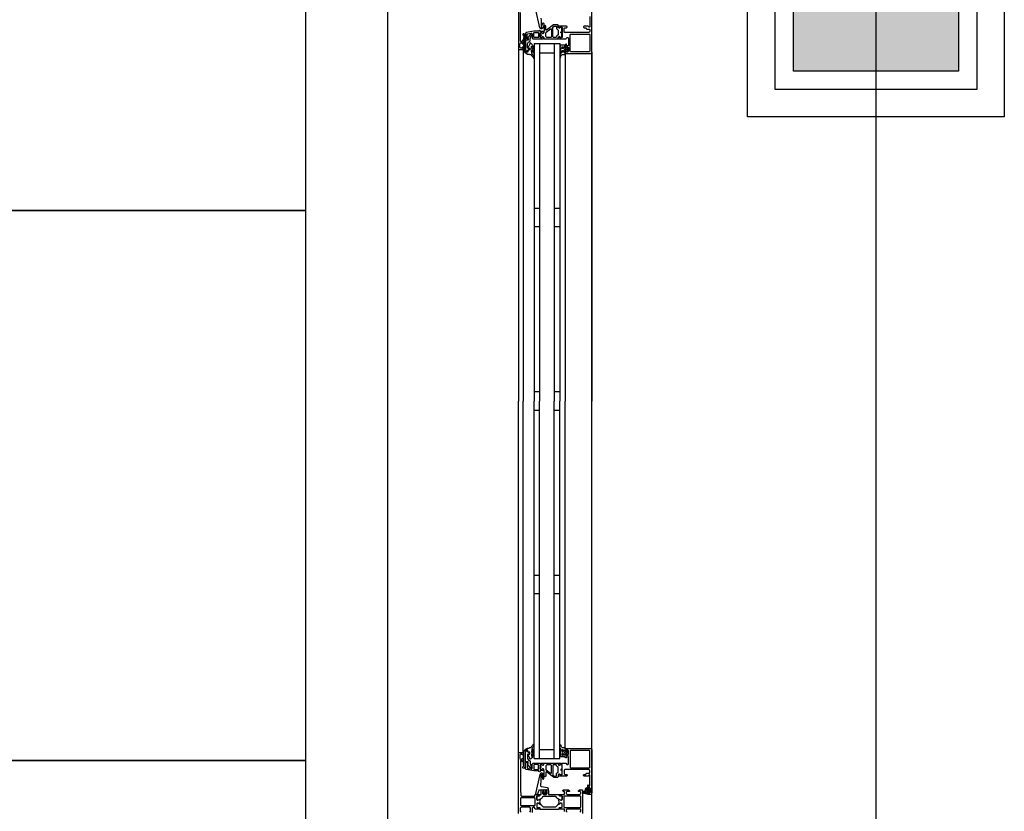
# Model space of a CAD drawing. Header units: millimetres. Extents: x -532 to 413144, y -532 to 654275.
# Tile 42 of 210: x 13466 to 14540, y 20702 to 21566. Entities that reach past the tile are written whole.
import ezdxf

# ---------------------------------------------------------------- set-up
doc = ezdxf.new("R2010")
doc.units = ezdxf.units.MM
doc.header["$LTSCALE"] = 100
for name, color, linetype in [('A-0280-SKELET', 254, 'Continuous'), ('A-0310-KOZIJN-BU', 7, 'Continuous'), ('A-0410-AFWERKING-GEVEL', 7, 'Continuous'), ('A-0470-AFWERKING-DAK', 7, 'Continuous'), ('BL281---_KOLOM', 3, 'Continuous'), ('BL40----_AFWERKING', 1, 'Continuous')]:
    doc.layers.add(name, color=color, linetype=linetype)

msp = doc.modelspace()

# ---------------------------------------------------------------- hatches: boundary and pattern name
at = {"layer": 'A-0280-SKELET'}
msp.add_hatch(color=256, dxfattribs=at).paths.add_polyline_path([(14310, 21510), (14310, 21690), (14490, 21690), (14490, 21510)], flags=0)
msp.add_hatch(color=256, dxfattribs=at).paths.add_polyline_path([(14310, 21510), (14310, 21690), (14490, 21690), (14490, 21510)], flags=0)

# ---------------------------------------------------------------- linework, layer by layer
at = {"layer": 'A-0310-KOZIJN-BU'}
for p, q in [((14033, 21360), (14027, 21360)), ((14055, 21360), (14049, 21360)), ((14033, 21340), (14027, 21340)), ((14055, 21340), (14049, 21340)), ((14033, 21160), (14027, 21160)), ((14055, 21160), (14049, 21160)), ((14027, 21140), (14033, 21140)), ((14049, 21140), (14055, 21140)), ((14027, 20960), (14033, 20960)), ((14049, 20960), (14055, 20960)), ((14027, 20940), (14033, 20940)), ((14049, 20940), (14055, 20940))]:
    msp.add_line(p, q, dxfattribs=at)
at = {"layer": 'A-0310-KOZIJN-BU', "ltscale": 10}
for points in [[(13867.625, 17100), (13867.625, 21600)], [(14010, 21600), (14010, 21534), (14010.5, 21533.5), (14014.5, 21533.5), (14015, 21534), (14015, 21535.5), (14014.5, 21536), (14014, 21536), (14014, 21535), (14012.5, 21535), (14011.5, 21536), (14011.5, 21539.75), (14012.5, 21540.75), (14014, 21540.75), (14014, 21539.75), (14014.5, 21539.75), (14015, 21540.25), (14015, 21543.25), (14014.5, 21543.75), (14014, 21543.25), (14014, 21542.75), (14013.5, 21541.75), (14012.6875, 21541.75), (14012.1875, 21542.75), (14012.1875, 21574)], [(14034.53125, 21567.5), (14034.6875, 21565.5), (14034.78125, 21563.5), (14034.8125, 21561.5), (14034.75, 21559.5), (14034.625, 21557.5), (14034.71875, 21557.25), (14035.03125, 21557), (14035.34375, 21557.25), (14035.28125, 21559.25), (14036.6875, 21562.5), (14037.03125, 21562.75), (14037.375, 21562.25), (14037.59375, 21562), (14037.71875, 21560.5), (14036.9375, 21557), (14035.4375, 21556), (14034.34375, 21556), (14033.3125, 21557.25), (14028.6875, 21578.125)], [(14088, 21569.5), (14088, 21558.25), (14087.5, 21557.75), (14087, 21557.75), (14086, 21559), (14081.5, 21559), (14081, 21558.5), (14081, 21557.75), (14081.5, 21557.25), (14083.5, 21557.25), (14084, 21556.75), (14084, 21556.25), (14084.5, 21555.75), (14087.5, 21555.75), (14088, 21555.25), (14088, 21553.5), (14087.4375, 21552.5), (14086.5, 21552), (14060.5, 21552), (14060, 21552.5), (14060, 21556.75), (14060.5, 21557.25), (14062.5, 21557.25), (14063, 21557.75), (14063, 21558.5), (14062.5, 21559), (14057.5, 21559), (14057.3125, 21559), (14056.6875, 21559), (14056.5, 21559), (14054.03125, 21559), (14053.6875, 21559), (14053.6875, 21558.75), (14053.875, 21557.5), (14054, 21557), (14054.5, 21556.75), (14054.9375, 21557), (14055.375, 21557.75), (14055.71875, 21557.75), (14057.3125, 21557.75), (14057.5, 21557.5), (14057.5, 21546.75), (14057.3125, 21546.5), (14055.71875, 21546.5), (14055.375, 21546.5), (14055.03125, 21547.25), (14054.5, 21547.5), (14054, 21547.25), (14053.875, 21546.75), (14053.6875, 21545.5), (14053.78125, 21545.25), (14054.03125, 21545), (14056.5, 21545), (14056.6875, 21545.25), (14057.3125, 21545.25), (14057.5, 21545), (14061.6875, 21545), (14062.1875, 21545.5), (14062.1875, 21546), (14062.6875, 21546.5), (14064, 21546.5), (14064.5, 21546), (14064.5, 21538), (14064, 21537.5), (14062.6875, 21537.5), (14062.1875, 21538), (14062.1875, 21539.25), (14061.5, 21539.25), (14061, 21538.75), (14061, 21536), (14061.5, 21535.5), (14062, 21535.5), (14062, 21536.25), (14063.5, 21536.25), (14064.5, 21535.5), (14064.5, 21531.5), (14063.5, 21530.5), (14062, 21530.5), (14062, 21531.5), (14061.5, 21531.5), (14061, 21531), (14061, 21529.5), (14061.5, 21529)], [(14061.5, 21529), (14088.5, 21529), (14089.6875, 21529.5), (14090, 21530.5), (14090, 21577.5)], [(14040.625, 21554.5), (14040.125, 21554.5), (14039.84375, 21555), (14039.84375, 21559), (14038.84375, 21560), (14037.84375, 21559), (14037.84375, 21553.5), (14037.5625, 21553), (14037.5625, 21551.5), (14037.0625, 21551), (14036.1875, 21551), (14035.4375, 21551.75), (14034.0625, 21551.75), (14033.5625, 21551.25), (14033.5625, 21550), (14033.625, 21549.75), (14033.84375, 21549.75), (14034.3125, 21549.75), (14034.75, 21549.5), (14034.90625, 21549), (14034.75, 21548.75), (14034.3125, 21548.5), (14033.8125, 21548.5), (14033.625, 21548.5), (14033.5625, 21548.25), (14033.5625, 21547), (14034.0625, 21546.5), (14035.4375, 21546.5), (14036.1875, 21547.25), (14037.0625, 21547.25), (14037.5625, 21546.75), (14037.5625, 21545.5), (14038.0625, 21545), (14052.9375, 21545), (14053.4375, 21545.5), (14053.4375, 21546.75), (14053.9375, 21547.25), (14054.8125, 21547.25), (14055.59375, 21546.5), (14056.9375, 21546.5), (14057.4375, 21547), (14057.4375, 21551.25), (14057.3125, 21551.5), (14057, 21551.5), (14056.6875, 21551.5), (14056.3125, 21551.75), (14056.09375, 21552), (14056.3125, 21552.5), (14056.6875, 21552.75), (14057, 21552.75), (14057.3125, 21552.75), (14057.4375, 21553), (14057.4375, 21557.25), (14056.9375, 21557.75), (14055.59375, 21557.75), (14054.8125, 21557), (14053.9375, 21557), (14053.4375, 21557.5), (14053.4375, 21560), (14052.9375, 21560.5), (14049.09375, 21560.5), (14048.09375, 21560.25), (14040.625, 21554.5)], [(14017.5, 21544), (14020.3125, 21544), (14020.3125, 21545), (14019.3125, 21545), (14019.3125, 21549.75), (14020.125, 21550.75), (14023.34375, 21551.25), (14024.59375, 21551.25), (14025.09375, 21550.75), (14025.09375, 21546), (14026.09375, 21545), (14033.5, 21545), (14033.6875, 21545.25), (14034.3125, 21545.25), (14034.5, 21545), (14036.96875, 21545), (14037.21875, 21545.25), (14037.3125, 21545.5), (14037.125, 21546.75), (14037, 21547.25), (14036.5, 21547.5), (14035.96875, 21547.25), (14035.625, 21546.5), (14035.28125, 21546.5), (14033.6875, 21546.5), (14033.5, 21546.75), (14033.5, 21551.5), (14033.59375, 21551.75), (14033.6875, 21551.75), (14035.28125, 21551.75), (14035.625, 21551.75), (14036.09375, 21551), (14036.5, 21550.75), (14036.90625, 21551), (14037.125, 21551.5), (14037.3125, 21552.75), (14037.21875, 21553), (14036.96875, 21553), (14034.5, 21553), (14034.3125, 21553), (14033.6875, 21553), (14033.5, 21553), (14033.5, 21554), (14032.90625, 21554.5), (14032.3125, 21554), (14032.3125, 21553.5), (14026.59375, 21553.5), (14018.34375, 21552), (14017.5, 21551), (14017.5, 21544)], [(14045.84375, 21547.25), (14045.34375, 21546.75), (14040.84375, 21546.75), (14039.84375, 21547.75), (14039.84375, 21551.75), (14040.03125, 21552.25), (14045.03125, 21556), (14045.5625, 21556), (14045.84375, 21555.5), (14045.84375, 21547.25)], [(14027, 21540), (14027, 21150)], [(14027, 21540), (14055, 21540)], [(14033, 21540), (14033, 21150)], [(14049, 21540), (14049, 21150)], [(14055, 21540), (14055, 21150)], [(14010, 21534), (14010, 21150)], [(14015, 21534), (14015, 21150)], [(14033, 21530), (14049, 21530)], [(14061, 21528.5), (14061, 21150)], [(14090, 21530.5), (14090, 21150)], [(14010, 20766), (14010, 21150)], [(14015, 20766), (14015, 21150)], [(14027, 20760), (14027, 21150)], [(14033, 20760), (14033, 21150)], [(14049, 20760), (14049, 21150)], [(14055, 20760), (14055, 21150)], [(14061, 20771.5), (14061, 21150)], [(14090, 20769.5), (14090, 21150)], [(14010, 20700), (14010, 20766), (14010.5, 20766.5), (14014.5, 20766.5), (14015, 20766), (14015, 20764.5), (14014.5, 20764), (14014, 20764), (14014, 20765), (14012.5, 20765), (14011.5, 20764), (14011.5, 20760.25), (14012.5, 20759.25), (14014, 20759.25), (14014, 20760.25), (14014.5, 20760.25), (14015, 20759.75), (14015, 20756.75), (14014.5, 20756.25), (14014, 20756.75), (14014, 20757.25), (14013.5, 20758.25), (14012.6875, 20758.25), (14012.1875, 20757.25), (14012.1875, 20726), (14012.4375, 20719.875), (14013.4375, 20719), (14027.5, 20719), (14028, 20719.5), (14028, 20720.5), (14028.5, 20721), (14030, 20721), (14030.71875, 20720.75), (14031, 20721), (14032.90625, 20721), (14033.1875, 20720.625), (14033.1875, 20719.625), (14032.90625, 20719.375), (14030.5, 20719.375), (14030, 20718.875), (14030, 20715), (14030.5, 20714.5), (14031.1875, 20714.5), (14033.59375, 20715.875), (14033.6875, 20715.875), (14033.78125, 20715.8125), (14033.8125, 20715.75), (14033.28125, 20713.875), (14033.09375, 20713), (14033.28125, 20712.0625), (14033.78125, 20710.25), (14033.78125, 20710.125), (14033.6875, 20710.0625), (14033.59375, 20710.0625), (14031.1875, 20711.5), (14030.5, 20711.5), (14030, 20711), (14030, 20707.09375), (14030.5, 20706.59375), (14032.90625, 20706.59375), (14033.1875, 20706.28125), (14033.1875, 20705.28125), (14032.90625, 20705), (14031, 20705), (14030.28125, 20705.1875), (14030, 20705), (14028.5, 20705), (14028, 20705.5), (14028, 20706), (14027, 20707), (14026, 20707), (14025, 20706), (14025, 20701.1875)], [(14033, 20770), (14049, 20770)], [(14061.5, 20771), (14088.5, 20771), (14089.6875, 20770.5), (14090, 20769.5), (14090, 20722.5), (14089.4375, 20721.25), (14088.5, 20721), (14085.5, 20721), (14085.5, 20723), (14086, 20723.5), (14086.5, 20723.5), (14086.5, 20722.5), (14087.5, 20722.5), (14088.5, 20723.5), (14088.5, 20727.5), (14087.5, 20728.5), (14086.5, 20728.5), (14086.5, 20727.5), (14086, 20727.5), (14085.5, 20728), (14085.5, 20730.75), (14085.65625, 20731.125), (14086, 20731.25), (14086.34375, 20731.125), (14086.5, 20730.75), (14086.5, 20730.5), (14086.65625, 20730.125), (14087, 20730), (14087.5, 20730), (14088, 20730.5), (14088, 20741.75), (14087.5, 20742.25), (14087, 20742.25), (14086, 20741), (14081.5, 20741), (14081, 20741.5), (14081, 20742.25), (14081.5, 20742.75), (14083.5, 20742.75), (14084, 20743.25), (14084, 20743.75), (14084.5, 20744.25), (14087.5, 20744.25), (14088, 20744.75), (14088, 20746.5), (14087.4375, 20747.5), (14086.5, 20748), (14060.5, 20748), (14060, 20747.5), (14060, 20743.25), (14060.5, 20742.75), (14062.5, 20742.75), (14063, 20742.25), (14063, 20741.5), (14062.5, 20741), (14057.5, 20741), (14057.3125, 20741), (14056.6875, 20741), (14056.5, 20741), (14054.03125, 20741), (14053.6875, 20741), (14053.6875, 20741.25), (14053.875, 20742.5), (14054, 20743), (14054.5, 20743.25), (14054.9375, 20743), (14055.375, 20742.25), (14055.71875, 20742.25), (14057.3125, 20742.25), (14057.5, 20742.5), (14057.5, 20753.25), (14057.3125, 20753.5), (14055.71875, 20753.5), (14055.375, 20753.5), (14055.03125, 20752.75), (14054.5, 20752.5), (14054, 20752.75), (14053.875, 20753.25), (14053.6875, 20754.5), (14053.78125, 20754.75), (14054.03125, 20755), (14056.5, 20755), (14056.6875, 20754.75), (14057.3125, 20754.75), (14057.5, 20755), (14061.6875, 20755), (14062.1875, 20754.5), (14062.1875, 20754), (14062.6875, 20753.5), (14064, 20753.5), (14064.5, 20754), (14064.5, 20762), (14064, 20762.5), (14062.6875, 20762.5), (14062.1875, 20762), (14062.1875, 20760.75), (14061.5, 20760.75), (14061, 20761.25), (14061, 20764), (14061.5, 20764.5), (14062, 20764.5), (14062, 20763.75), (14063.5, 20763.75), (14064.5, 20764.5), (14064.5, 20768.5), (14063.5, 20769.5), (14062, 20769.5), (14062, 20768.5), (14061.5, 20768.5), (14061, 20769), (14061, 20770.5), (14061.5, 20771)], [(14017.5, 20756), (14020.3125, 20756), (14020.3125, 20755), (14019.3125, 20755), (14019.3125, 20750.25), (14020.125, 20749.25), (14023.34375, 20748.75), (14024.59375, 20748.75), (14025.09375, 20749.25), (14025.09375, 20754), (14026.09375, 20755), (14033.5, 20755), (14033.6875, 20754.75), (14034.3125, 20754.75), (14034.5, 20755), (14036.96875, 20755), (14037.21875, 20754.75), (14037.3125, 20754.5), (14037.125, 20753.25), (14037, 20752.75), (14036.5, 20752.5), (14035.96875, 20752.75), (14035.625, 20753.5), (14035.28125, 20753.5), (14033.6875, 20753.5), (14033.5, 20753.25), (14033.5, 20748.5), (14033.59375, 20748.25), (14033.6875, 20748.25), (14035.28125, 20748.25), (14035.625, 20748.25), (14036.09375, 20749), (14036.5, 20749.25), (14036.90625, 20749), (14037.125, 20748.5), (14037.3125, 20747.25), (14037.21875, 20747), (14036.96875, 20747), (14034.5, 20747), (14034.3125, 20747), (14033.6875, 20747), (14033.5, 20747), (14033.5, 20746), (14032.90625, 20745.5), (14032.3125, 20746), (14032.3125, 20746.5), (14026.59375, 20746.5), (14018.34375, 20748), (14017.5, 20749), (14017.5, 20756)], [(14027, 20760), (14055, 20760)], [(14040.625, 20745.5), (14040.125, 20745.5), (14039.84375, 20745), (14039.84375, 20741), (14038.84375, 20740), (14037.84375, 20741), (14037.84375, 20746.5), (14037.5625, 20747), (14037.5625, 20748.5), (14037.0625, 20749), (14036.1875, 20749), (14035.4375, 20748.25), (14034.0625, 20748.25), (14033.5625, 20748.75), (14033.5625, 20750), (14033.625, 20750.25), (14033.84375, 20750.25), (14034.3125, 20750.25), (14034.75, 20750.5), (14034.90625, 20751), (14034.75, 20751.25), (14034.3125, 20751.5), (14033.8125, 20751.5), (14033.625, 20751.5), (14033.5625, 20751.75), (14033.5625, 20753), (14034.0625, 20753.5), (14035.4375, 20753.5), (14036.1875, 20752.75), (14037.0625, 20752.75), (14037.5625, 20753.25), (14037.5625, 20754.5), (14038.0625, 20755), (14052.9375, 20755), (14053.4375, 20754.5), (14053.4375, 20753.25), (14053.9375, 20752.75), (14054.8125, 20752.75), (14055.59375, 20753.5), (14056.9375, 20753.5), (14057.4375, 20753), (14057.4375, 20748.75), (14057.3125, 20748.5), (14057, 20748.5), (14056.6875, 20748.5), (14056.3125, 20748.25), (14056.09375, 20748), (14056.3125, 20747.5), (14056.6875, 20747.25), (14057, 20747.25), (14057.3125, 20747.25), (14057.4375, 20747), (14057.4375, 20742.75), (14056.9375, 20742.25), (14055.59375, 20742.25), (14054.8125, 20743), (14053.9375, 20743), (14053.4375, 20742.5), (14053.4375, 20740), (14052.9375, 20739.5), (14049.09375, 20739.5), (14048.09375, 20739.75), (14040.625, 20745.5)], [(14045.84375, 20752.75), (14045.34375, 20753.25), (14040.84375, 20753.25), (14039.84375, 20752.25), (14039.84375, 20748.25), (14040.03125, 20747.75), (14045.03125, 20744), (14045.5625, 20744), (14045.84375, 20744.5), (14045.84375, 20752.75)], [(14034.3125, 20730.5), (14034.53125, 20732.5), (14034.6875, 20734.5), (14034.78125, 20736.5), (14034.8125, 20738.5), (14034.75, 20740.5), (14034.625, 20742.5), (14034.71875, 20742.75), (14035.03125, 20743), (14035.34375, 20742.75), (14035.28125, 20740.75), (14036.6875, 20737.5), (14037.03125, 20737.25), (14037.375, 20737.75), (14037.59375, 20738), (14037.71875, 20739.5), (14036.9375, 20743), (14035.4375, 20744), (14034.34375, 20744), (14033.3125, 20742.75), (14028.6875, 20721.875), (14028.78125, 20721.375), (14029.15625, 20721.25), (14030.6875, 20721.25), (14031.1875, 20721.625), (14032.09375, 20725), (14033.0625, 20725.75), (14036.3125, 20725.75), (14036.8125, 20726.25), (14037.3125, 20725.75), (14037.3125, 20723.875), (14036.59375, 20723.875), (14036.34375, 20723.75), (14036.34375, 20723.375), (14037.9375, 20721.625), (14038.6875, 20721.25), (14039.46875, 20721.625), (14041.0625, 20723.375), (14041.0625, 20723.75), (14040.8125, 20723.875), (14040.09375, 20723.875), (14040.09375, 20725.75), (14040.59375, 20726.25), (14041.09375, 20725.75), (14042.6875, 20725.75), (14042.6875, 20726.625), (14042.34375, 20727.625), (14041.46875, 20728.125), (14035.09375, 20729.25), (14034.4375, 20729.75), (14034.3125, 20730.5)], [(14038.09375, 20725.625), (14038.6875, 20726.25), (14039.3125, 20725.625), (14039.3125, 20722.875), (14038.6875, 20722.25), (14038.09375, 20722.875), (14038.09375, 20725.625)], [(14060.3125, 20702.1875), (14060.3125, 20704.5), (14059.8125, 20705), (14057.5, 20705), (14056.78125, 20705.1875), (14056.5, 20705), (14054.59375, 20705), (14054.3125, 20705.28125), (14054.3125, 20706.28125), (14054.59375, 20706.59375), (14057, 20706.59375), (14057.5, 20707.09375), (14057.5, 20711), (14057, 20711.5), (14056.3125, 20711.5), (14053.90625, 20710.0625), (14053.84375, 20710.0625), (14053.78125, 20710.0625), (14053.6875, 20710.1875), (14053.9375, 20711.375), (14054.40625, 20713), (14053.9375, 20714.5625), (14053.71875, 20715.6875), (14053.90625, 20715.875), (14056.3125, 20714.5), (14057, 20714.5), (14057.5, 20715), (14057.5, 20718.875), (14057, 20719.375), (14054.59375, 20719.375), (14054.3125, 20719.625), (14054.3125, 20720.625), (14054.59375, 20721), (14056.5, 20721), (14057.21875, 20720.75), (14057.5, 20721), (14059.8125, 20721), (14060.3125, 20721.5), (14060.3125, 20723.75), (14059.8125, 20724.25), (14058.8125, 20724.25), (14058.3125, 20724.75), (14058.3125, 20725.25), (14058.8125, 20725.75), (14064.5, 20725.75), (14065.5, 20724.75), (14065.5, 20724.25), (14063, 20724.25), (14062, 20723.25), (14062, 20722), (14063, 20721), (14070, 20721), (14071, 20721), (14077, 20721), (14078, 20722), (14078, 20723.25), (14077, 20724.25), (14075.5, 20724.25), (14075.5, 20724.875), (14076.59375, 20726), (14080, 20726), (14080, 20700)], [(14084.59375, 20724), (14085.125, 20724), (14085.1875, 20724.125), (14085.1875, 20726.75), (14085.125, 20726.875), (14084.375, 20726.875), (14084.1875, 20726.75), (14082.59375, 20722.5), (14082.625, 20722.375), (14082.6875, 20722.375), (14083.875, 20722.125), (14084.09375, 20722.25), (14084.09375, 20723.5), (14084.59375, 20724)], [(14086.3125, 20724.25), (14087.09375, 20724.25), (14087.3125, 20724.375), (14087.3125, 20726.625), (14087.125, 20726.875), (14086.3125, 20726.875), (14085.90625, 20726.5), (14085.90625, 20724.625), (14086.3125, 20724.25)], [(14012.6875, 20717.125), (14012.1875, 20716.625), (14012.1875, 20709.25), (14012.6875, 20708.75), (14027.6875, 20708.75), (14028.1875, 20709.25), (14028.1875, 20716.625), (14027.6875, 20717.125), (14012.6875, 20717.125)], [(14022.1875, 20701.6875), (14023.1875, 20702.6875), (14023.1875, 20706), (14022.1875, 20707), (14013, 20707), (14012, 20706), (14012, 20702.6875), (14013, 20701.6875)], [(14077, 20701.6875), (14078, 20702.6875), (14078, 20704), (14077, 20705), (14071, 20705), (14070, 20705), (14063, 20705), (14062, 20704), (14062, 20702.6875), (14063, 20701.6875)]]:
    msp.add_lwpolyline(points, dxfattribs=at)
for points in [[(14047.4375, 21547.25), (14047.4375, 21557.5), (14047.625, 21558), (14048.84375, 21559), (14049.125, 21559), (14050.9375, 21559), (14051.4375, 21558.5), (14051.4375, 21556.25), (14052.4375, 21555.25), (14052.9375, 21555.25), (14053.4375, 21554.75), (14053.4375, 21549.5), (14052.9375, 21549), (14052.4375, 21549), (14051.4375, 21548), (14051.4375, 21547.25), (14050.9375, 21546.75), (14047.9375, 21546.75)], [(14017.09375, 21534), (14017.09375, 21546), (14017.4375, 21547.75), (14017.375, 21548.5), (14016.0625, 21550.5), (14015.21875, 21550.75), (14014.6875, 21550), (14014.84375, 21549.5), (14015.8125, 21548), (14015.875, 21547.75), (14015.875, 21547.75), (14015.59375, 21546.25), (14015.59375, 21534), (14015.875, 21532.5), (14016.625, 21531), (14016.90625, 21530.5), (14018.1875, 21529.5), (14019.78125, 21528.5), (14021.125, 21528.5), (14021.8125, 21528.5), (14022.4375, 21528), (14023.09375, 21528), (14023.6875, 21527.5), (14024.21875, 21527), (14024.71875, 21526.5), (14025.1875, 21526), (14025.59375, 21525.5), (14025.9375, 21525), (14026.1875, 21524), (14026.6875, 21524), (14026.875, 21524.5), (14026.65625, 21525.5), (14026.375, 21526.5), (14026, 21527), (14025.59375, 21528), (14025.09375, 21528.5), (14024.53125, 21529.5), (14024.375, 21530), (14024.09375, 21532.5), (14024.28125, 21533), (14024.53125, 21533), (14024.96875, 21532.5), (14025.34375, 21531.5), (14025.625, 21531), (14025.875, 21530.5), (14026.3125, 21529.5), (14026.5, 21529.5), (14026.875, 21530), (14026.78125, 21530.5), (14026.59375, 21531.5), (14026.375, 21532), (14026.0625, 21532.5), (14025.6875, 21533.5), (14025.25, 21534), (14024.78125, 21534.5), (14024.21875, 21535), (14024.09375, 21535.5), (14024.09375, 21537), (14024.28125, 21537.25), (14024.5625, 21537.25), (14024.96875, 21536.75), (14025.3125, 21536.25), (14025.59375, 21536), (14025.8125, 21535.5), (14025.9375, 21534.5), (14026.5625, 21534.5), (14026.875, 21535), (14026.65625, 21536), (14026.40625, 21536.5), (14026.09375, 21537), (14025.71875, 21537.75), (14025.3125, 21538.25), (14024.84375, 21539), (14024.3125, 21539.5), (14023.75, 21540), (14022.9375, 21540.75), (14022.46875, 21540.25), (14022.21875, 21539.5), (14021.9375, 21538.75), (14021.625, 21538), (14021.21875, 21537.25), (14020.78125, 21536.75), (14020.3125, 21536), (14019.96875, 21535.5), (14020.03125, 21535.5), (14020.3125, 21535), (14021.96875, 21535), (14022.28125, 21535), (14022.28125, 21533), (14021.96875, 21533), (14020.46875, 21533), (14020.1875, 21532.5), (14020.1875, 21531), (14019.875, 21530.5), (14019.15625, 21530.5), (14018.875, 21530.5), (14017.6875, 21532), (14017.53125, 21532)], [(14022.6875, 21543), (14022.6875, 21545.25), (14024, 21548.5), (14024.71875, 21549), (14025, 21549.5), (14024.71875, 21550.25), (14024, 21550.5), (14023.28125, 21550.25), (14023.1875, 21550.25), (14019.8125, 21546), (14019.8125, 21545.5), (14020.6875, 21545.5), (14020.6875, 21543.5), (14018.59375, 21543.5), (14018.3125, 21543.75), (14017.5, 21543.75), (14017.5, 21534), (14017.90625, 21532.5), (14019.0625, 21531), (14019.625, 21531), (14020, 21531.5), (14020, 21532.5), (14020.5, 21533), (14021.5, 21533), (14022, 21533.5), (14022, 21534.5), (14021.5, 21535), (14020.1875, 21535), (14019.6875, 21535.5), (14019.6875, 21539.75), (14020.8125, 21541.75), (14021.53125, 21541.75)], [(14027.09375, 21552), (14031.5, 21552), (14032, 21551.5), (14032, 21547), (14031.5, 21546.5), (14027.09375, 21546.5), (14026.59375, 21547), (14026.59375, 21551.5)], [(14034.90625, 21549), (14034.78125, 21548.75), (14034.25, 21548.5), (14033.875, 21548.75), (14033.71875, 21549.25), (14033.875, 21549.5), (14034.25, 21549.75), (14034.78125, 21549.5)], [(14057.3125, 21552), (14057.1875, 21551.75), (14056.65625, 21551.5), (14056.28125, 21551.75), (14056.125, 21552.25), (14056.28125, 21552.5), (14056.65625, 21552.75), (14057.1875, 21552.5)], [(14066.3125, 21549.75), (14066.8125, 21550.25), (14087.3125, 21550.25), (14087.8125, 21549.75), (14087.8125, 21531.5), (14087.3125, 21531), (14066.8125, 21531), (14066.3125, 21531.5)], [(14060.1875, 21528), (14061.1875, 21528.5), (14061.59375, 21529), (14060.6875, 21529), (14060.6875, 21530.5), (14060.21875, 21531), (14060.21875, 21531.5), (14060.6875, 21531.5), (14062, 21531.5), (14062.3125, 21531.5), (14062.3125, 21531.5), (14062.53125, 21531), (14062.8125, 21531), (14063.84375, 21532), (14064, 21532.5), (14064, 21534), (14063.84375, 21534.5), (14062.8125, 21535.5), (14062.625, 21535.5), (14062.375, 21535.5), (14062.21875, 21535), (14062, 21535), (14060.6875, 21535), (14060.21875, 21535), (14060.21875, 21535.5), (14060.6875, 21536), (14060.6875, 21537.75), (14060.40625, 21538.25), (14056.40625, 21538.25), (14055.40625, 21537.5), (14055.1875, 21537.25), (14055.40625, 21536.75), (14056.1875, 21536.5), (14056.40625, 21536.25), (14056.1875, 21536), (14055.40625, 21535.5), (14055.1875, 21535.5), (14055.40625, 21535), (14056.1875, 21534.5), (14056.40625, 21534.5), (14056.1875, 21534), (14055.40625, 21533.5), (14055.1875, 21533.5), (14055.40625, 21533), (14056.1875, 21532.5), (14056.40625, 21532.5), (14056.1875, 21532), (14055.40625, 21531.5), (14055.1875, 21531.5), (14055.46875, 21531), (14056.3125, 21531), (14056.8125, 21530.5), (14055.6875, 21529), (14055.1875, 21528), (14055.1875, 21525), (14055.625, 21525), (14055.84375, 21525), (14056.0625, 21525), (14056.15625, 21526), (14056.28125, 21526.5), (14057.65625, 21528)], [(14059.1875, 21536), (14059.1875, 21535), (14058.6875, 21534.5), (14058.09375, 21534.5), (14057.59375, 21535), (14057.59375, 21536), (14058.09375, 21536.25), (14058.6875, 21536.25)], [(14059.1875, 21532), (14059.1875, 21531), (14058.6875, 21530.5), (14058.09375, 21530.5), (14057.59375, 21531), (14057.59375, 21532), (14058.09375, 21532.5), (14058.6875, 21532.5)], [(14060.1875, 21533.5), (14060.6875, 21534), (14062.3125, 21534), (14062.8125, 21533.5), (14062.8125, 21533), (14062.3125, 21532.5), (14060.6875, 21532.5), (14060.1875, 21533)], [(14017.09375, 20766), (14017.09375, 20754), (14017.4375, 20752.25), (14017.375, 20751.5), (14016.0625, 20749.5), (14015.21875, 20749.25), (14014.6875, 20750), (14014.84375, 20750.5), (14015.8125, 20752), (14015.875, 20752.25), (14015.875, 20752.25), (14015.59375, 20753.75), (14015.59375, 20766), (14015.875, 20767.5), (14016.625, 20769), (14016.90625, 20769.5), (14018.1875, 20770.5), (14019.78125, 20771.5), (14021.125, 20771.5), (14021.8125, 20771.5), (14022.4375, 20772), (14023.09375, 20772), (14023.6875, 20772.5), (14024.21875, 20773), (14024.71875, 20773.5), (14025.1875, 20774), (14025.59375, 20774.5), (14025.9375, 20775), (14026.1875, 20776), (14026.6875, 20776), (14026.875, 20775.5), (14026.65625, 20774.5), (14026.375, 20773.5), (14026, 20773), (14025.59375, 20772), (14025.09375, 20771.5), (14024.53125, 20770.5), (14024.375, 20770), (14024.09375, 20767.5), (14024.28125, 20767), (14024.53125, 20767), (14024.96875, 20767.5), (14025.34375, 20768.5), (14025.625, 20769), (14025.875, 20769.5), (14026.3125, 20770.5), (14026.5, 20770.5), (14026.875, 20770), (14026.78125, 20769.5), (14026.59375, 20768.5), (14026.375, 20768), (14026.0625, 20767.5), (14025.6875, 20766.5), (14025.25, 20766), (14024.78125, 20765.5), (14024.21875, 20765), (14024.09375, 20764.5), (14024.09375, 20763), (14024.28125, 20762.75), (14024.5625, 20762.75), (14024.96875, 20763.25), (14025.3125, 20763.75), (14025.59375, 20764), (14025.8125, 20764.5), (14025.9375, 20765.5), (14026.5625, 20765.5), (14026.875, 20765), (14026.65625, 20764), (14026.40625, 20763.5), (14026.09375, 20763), (14025.71875, 20762.25), (14025.3125, 20761.75), (14024.84375, 20761), (14024.3125, 20760.5), (14023.75, 20760), (14022.9375, 20759.25), (14022.46875, 20759.75), (14022.21875, 20760.5), (14021.9375, 20761.25), (14021.625, 20762), (14021.21875, 20762.75), (14020.78125, 20763.25), (14020.3125, 20764), (14019.96875, 20764.5), (14020.03125, 20764.5), (14020.3125, 20765), (14021.96875, 20765), (14022.28125, 20765), (14022.28125, 20767), (14021.96875, 20767), (14020.46875, 20767), (14020.1875, 20767.5), (14020.1875, 20769), (14019.875, 20769.5), (14019.15625, 20769.5), (14018.875, 20769.5), (14017.6875, 20768), (14017.53125, 20768)], [(14060.1875, 20772), (14061.1875, 20771.5), (14061.59375, 20771), (14060.6875, 20771), (14060.6875, 20769.5), (14060.21875, 20769), (14060.21875, 20768.5), (14060.6875, 20768.5), (14062, 20768.5), (14062.3125, 20768.5), (14062.3125, 20768.5), (14062.53125, 20769), (14062.8125, 20769), (14063.84375, 20768), (14064, 20767.5), (14064, 20766), (14063.84375, 20765.5), (14062.8125, 20764.5), (14062.625, 20764.5), (14062.375, 20764.5), (14062.21875, 20765), (14062, 20765), (14060.6875, 20765), (14060.21875, 20765), (14060.21875, 20764.5), (14060.6875, 20764), (14060.6875, 20762.25), (14060.40625, 20761.75), (14056.40625, 20761.75), (14055.40625, 20762.5), (14055.1875, 20762.75), (14055.40625, 20763.25), (14056.1875, 20763.5), (14056.40625, 20763.75), (14056.1875, 20764), (14055.40625, 20764.5), (14055.1875, 20764.5), (14055.40625, 20765), (14056.1875, 20765.5), (14056.40625, 20765.5), (14056.1875, 20766), (14055.40625, 20766.5), (14055.1875, 20766.5), (14055.40625, 20767), (14056.1875, 20767.5), (14056.40625, 20767.5), (14056.1875, 20768), (14055.40625, 20768.5), (14055.1875, 20768.5), (14055.46875, 20769), (14056.3125, 20769), (14056.8125, 20769.5), (14055.6875, 20771), (14055.1875, 20772), (14055.1875, 20775), (14055.625, 20775), (14055.84375, 20775), (14056.0625, 20775), (14056.15625, 20774), (14056.28125, 20773.5), (14057.65625, 20772)], [(14022.6875, 20757), (14022.6875, 20754.75), (14024, 20751.5), (14024.71875, 20751), (14025, 20750.5), (14024.71875, 20749.75), (14024, 20749.5), (14023.28125, 20749.75), (14023.1875, 20749.75), (14019.8125, 20754), (14019.8125, 20754.5), (14020.6875, 20754.5), (14020.6875, 20756.5), (14018.59375, 20756.5), (14018.3125, 20756.25), (14017.5, 20756.25), (14017.5, 20766), (14017.90625, 20767.5), (14019.0625, 20769), (14019.625, 20769), (14020, 20768.5), (14020, 20767.5), (14020.5, 20767), (14021.5, 20767), (14022, 20766.5), (14022, 20765.5), (14021.5, 20765), (14020.1875, 20765), (14019.6875, 20764.5), (14019.6875, 20760.25), (14020.8125, 20758.25), (14021.53125, 20758.25)], [(14059.1875, 20768), (14059.1875, 20769), (14058.6875, 20769.5), (14058.09375, 20769.5), (14057.59375, 20769), (14057.59375, 20768), (14058.09375, 20767.5), (14058.6875, 20767.5)], [(14059.1875, 20764), (14059.1875, 20765), (14058.6875, 20765.5), (14058.09375, 20765.5), (14057.59375, 20765), (14057.59375, 20764), (14058.09375, 20763.75), (14058.6875, 20763.75)], [(14060.1875, 20766.5), (14060.6875, 20766), (14062.3125, 20766), (14062.8125, 20766.5), (14062.8125, 20767), (14062.3125, 20767.5), (14060.6875, 20767.5), (14060.1875, 20767)], [(14066.3125, 20750.25), (14066.8125, 20749.75), (14087.3125, 20749.75), (14087.8125, 20750.25), (14087.8125, 20768.5), (14087.3125, 20769), (14066.8125, 20769), (14066.3125, 20768.5)], [(14027.09375, 20748), (14031.5, 20748), (14032, 20748.5), (14032, 20753), (14031.5, 20753.5), (14027.09375, 20753.5), (14026.59375, 20753), (14026.59375, 20748.5)], [(14047.4375, 20752.75), (14047.4375, 20742.5), (14047.625, 20742), (14048.84375, 20741), (14049.125, 20741), (14050.9375, 20741), (14051.4375, 20741.5), (14051.4375, 20743.75), (14052.4375, 20744.75), (14052.9375, 20744.75), (14053.4375, 20745.25), (14053.4375, 20750.5), (14052.9375, 20751), (14052.4375, 20751), (14051.4375, 20752), (14051.4375, 20752.75), (14050.9375, 20753.25), (14047.9375, 20753.25)], [(14034.90625, 20751), (14034.78125, 20751.25), (14034.25, 20751.5), (14033.875, 20751.25), (14033.71875, 20750.75), (14033.875, 20750.5), (14034.25, 20750.25), (14034.78125, 20750.5)], [(14057.3125, 20748), (14057.1875, 20748.25), (14056.65625, 20748.5), (14056.28125, 20748.25), (14056.125, 20747.75), (14056.28125, 20747.5), (14056.65625, 20747.25), (14057.1875, 20747.5)], [(14054.3125, 20719.625), (14054.59375, 20719.375), (14057, 20719.375), (14057.5, 20718.875), (14057.5, 20715.3125), (14056.78125, 20714.5), (14055.96875, 20714.625), (14052.5625, 20716.5), (14051.78125, 20717.25), (14051.25, 20718.25), (14050.375, 20718.75), (14037.125, 20718.75), (14036.25, 20718.25), (14035.71875, 20717.25), (14034.9375, 20716.5), (14031.53125, 20714.625), (14030.4375, 20714.625), (14030, 20715.3125), (14030, 20718.875), (14030.5, 20719.375), (14032.90625, 20719.375), (14033.1875, 20719.625), (14033.1875, 20720.5), (14033.6875, 20721), (14034.6875, 20721), (14034.6875, 20725.25), (14035.1875, 20725.75), (14036.03125, 20725.75), (14037, 20725), (14037.1875, 20724.25), (14036.1875, 20724.25), (14036.1875, 20722), (14037.1875, 20721), (14040.1875, 20721), (14041.1875, 20722), (14041.1875, 20724.25), (14040.1875, 20724.25), (14040.40625, 20725), (14041.375, 20725.75), (14042.1875, 20725.75), (14042.6875, 20725.25), (14042.6875, 20721), (14053.8125, 20721), (14054.3125, 20720.5)], [(14086.625, 20723.625), (14086.46875, 20723.75), (14085.34375, 20723.75), (14085.1875, 20723.625), (14085.1875, 20721.75), (14084.96875, 20721.375), (14084.5, 20721.25), (14081.28125, 20721.75), (14080.1875, 20723.25), (14080.46875, 20724.125), (14080.78125, 20724.25), (14081.09375, 20724.125), (14081.1875, 20723.875), (14081, 20723.25), (14081.21875, 20722.75), (14081.6875, 20722.5), (14081.75, 20722.625), (14081.84375, 20722.625), (14083.5625, 20727.75), (14084.9375, 20728.5), (14085.1875, 20728.125), (14085.1875, 20727.25), (14085.34375, 20727.125), (14086.4375, 20727.125), (14086.625, 20727.25), (14086.78125, 20728.125), (14086.875, 20728.25), (14087.09375, 20728.125), (14087.8125, 20727.375), (14088.09375, 20726.75), (14088.09375, 20724.25), (14087.875, 20723.625), (14087.1875, 20722.75), (14087, 20722.625), (14086.84375, 20722.75)], [(14054.3125, 20706.28125), (14054.59375, 20706.59375), (14057, 20706.59375), (14057.5, 20707.09375), (14057.5, 20710.625), (14056.78125, 20711.4375), (14055.96875, 20711.3125), (14052.5625, 20709.375), (14051.78125, 20708.625), (14051.25, 20707.6875), (14050.375, 20707.1875), (14037.125, 20707.1875), (14036.25, 20707.6875), (14035.71875, 20708.625), (14034.9375, 20709.375), (14031.53125, 20711.3125), (14030.4375, 20711.3125), (14030, 20710.625), (14030, 20707.09375), (14030.5, 20706.59375), (14032.90625, 20706.59375), (14033.1875, 20706.28125), (14033.1875, 20705.5), (14033.6875, 20705), (14053.8125, 20705), (14054.3125, 20705.5)], [(14059.3125, 20718.625), (14059.3125, 20707.28125), (14059.8125, 20706.78125), (14077.5, 20706.78125), (14078, 20707.28125), (14078, 20718.625), (14077.5, 20719.125), (14059.8125, 20719.125)]]:
    msp.add_lwpolyline(points, close=True, dxfattribs=at)
at = {"layer": 'A-0410-AFWERKING-GEVEL', "ltscale": 10}
msp.add_lwpolyline([(14090, 17100), (14090, 21600), (14400, 21600), (14400, 17100)], close=True, dxfattribs=at)
at = {"layer": 'A-0470-AFWERKING-DAK', "ltscale": 10}
for points in [[(13777.5, 21358), (13177.5, 21358), (13177.5, 21758), (13777.5, 21758)], [(13777.5, 21358), (13777.5, 20758), (13377.5, 20758), (13377.5, 21358)], [(13777.5, 20758), (13777.5, 20158), (13377.5, 20158), (13377.5, 20758)]]:
    msp.add_lwpolyline(points, close=True, dxfattribs=at)
at = {"layer": 'BL281---_KOLOM', "ltscale": 10}
msp.add_lwpolyline([(14310, 21510), (14310, 21690), (14490, 21690), (14490, 21510)], close=True, dxfattribs=at)
at = {"layer": 'BL40----_AFWERKING', "ltscale": 10}
for points in [[(14350, 21740), (14540, 21740), (14540, 21460), (14260, 21460), (14260, 21600)], [(14350, 21710), (14510, 21710), (14510, 21490), (14290, 21490), (14290, 21600)]]:
    msp.add_lwpolyline(points, dxfattribs=at)

doc.saveas('drawing.dxf')
